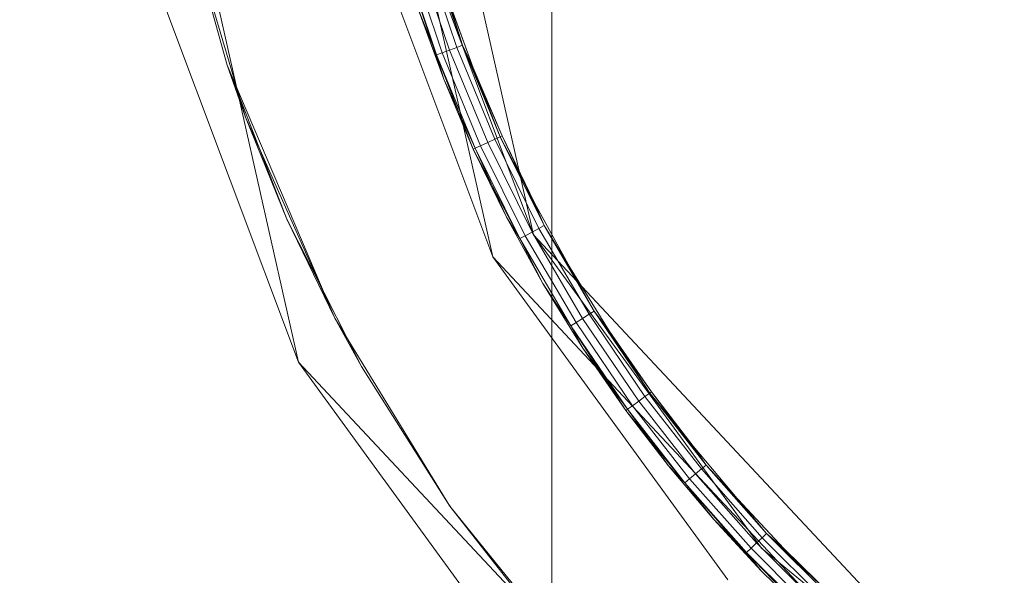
# Model space of a CAD drawing. Header units: millimetres. Extents: x 641988563 to 642234695, y 6457251462 to 6457368821.
# Tile 151 of 223: x 642047817 to 642047910, y 6457330921 to 6457330974. Entities that reach past the tile are written whole.
import ezdxf

# ---------------------------------------------------------------- set-up
doc = ezdxf.new("R2010")
doc.units = ezdxf.units.MM
doc.header["$MEASUREMENT"] = 0
doc.set_wipeout_variables(frame=1)
doc.linetypes.add('Wipeout_Contour', pattern=[1000, 0, -1000])
for name, color, linetype in [('_KUU_Maapind.AS', 7, 'Continuous'), ('_KUU_Piirded.AS', 7, 'Continuous'), ('_KUU_prügikastid.AS', 7, 'Continuous'), ('_KUU_Sisev_lagi.SA', 7, 'Continuous'), ('_KUU_TEEKATE.AS', 7, 'Continuous')]:
    doc.layers.add(name, color=color, linetype=linetype)

# ---------------------------------------------------------------- blocks, each defined once
blk = doc.blocks.new('___SOLID3D___41_BLOCK_[45]_1', base_point=(642047988.27, 6457331020.094))
at = {"layer": '_KUU_prügikastid.AS', "color": 9, "linetype": 'Continuous', "lineweight": 13}
for p, q in [((642047865.525, 6457330953.58), (642047848.852, 6457331027.382)), ((642047848.852, 6457331027.382), (642047865.525, 6457330953.58)), ((642047865.525, 6457330953.58), (642047848.852, 6457331027.382)), ((642047848.852, 6457331027.382), (642047865.525, 6457330953.58)), ((642047865.525, 6457330953.58), (642047852.094, 6457330989.33)), ((642047852.094, 6457330989.33), (642047865.525, 6457330953.58)), ((642047852.094, 6457330989.33), (642047865.525, 6457330953.58)), ((642047865.525, 6457330953.58), (642047852.094, 6457330989.33)), ((642047852.094, 6457330989.33), (642047865.525, 6457330953.58)), ((642047887.177, 6457330923.81), (642047865.525, 6457330953.58)), ((642047865.525, 6457330953.58), (642047887.177, 6457330923.81)), ((642047887.177, 6457330923.81), (642047865.525, 6457330953.58)), ((642047865.525, 6457330953.58), (642047913.732, 6457330902.049)), ((642047887.177, 6457330923.81), (642047865.525, 6457330953.58)), ((642047865.525, 6457330953.58), (642047913.732, 6457330902.049)), ((642047887.177, 6457330923.81), (642047865.525, 6457330953.58)), ((642047913.732, 6457330902.049), (642047865.525, 6457330953.58)), ((642047913.732, 6457330902.049), (642047887.177, 6457330923.81)), ((642047887.177, 6457330923.81), (642047913.732, 6457330902.049)), ((642047913.732, 6457330902.049), (642047887.177, 6457330923.81)), ((642047913.732, 6457330902.049), (642047887.177, 6457330923.81))]:
    blk.add_line(p, q, dxfattribs=at)
blk.add_point((642047865.525, 6457330953.58), dxfattribs=at)
blk.add_point((642047865.525, 6457330953.58), dxfattribs=at)
blk.add_point((642047865.525, 6457330953.58), dxfattribs=at)
blk.add_point((642047865.525, 6457330953.58), dxfattribs=at)
blk = doc.blocks.new('___SURFACE___42_BLOCK_[46]_1', base_point=(642047988.27, 6457331020.094))
at = {"layer": '_KUU_prügikastid.AS', "color": 9, "linetype": 'Continuous', "lineweight": 13}
for p, q in [((642047857.53, 6457330971.132), (642047854.502, 6457330980.138)), ((642047857.53, 6457330971.132), (642047854.502, 6457330980.138)), ((642047858.217, 6457330971.389), (642047855.205, 6457330980.348)), ((642047858.217, 6457330971.389), (642047855.205, 6457330980.348)), ((642047858.755, 6457330971.591), (642047855.756, 6457330980.512)), ((642047855.756, 6457330980.512), (642047858.755, 6457330971.591)), ((642047855.756, 6457330980.512), (642047859.777, 6457330969.464)), ((642047853.249, 6457330979.764), (642047856.304, 6457330970.673)), ((642047853.249, 6457330979.764), (642047856.986, 6457330968.364)), ((642047856.304, 6457330970.673), (642047853.249, 6457330979.764)), ((642047856.843, 6457330970.875), (642047853.799, 6457330979.928)), ((642047856.843, 6457330970.875), (642047853.799, 6457330979.928)), ((642047859.777, 6457330969.464), (642047857.361, 6457330976.087)), ((642047857.361, 6457330976.087), (642047858.755, 6457330971.591)), ((642047857.361, 6457330976.087), (642047859.777, 6457330969.464)), ((642047854.518, 6457330975.131), (642047856.986, 6457330968.364)), ((642047856.986, 6457330968.364), (642047854.518, 6457330975.131)), ((642047854.518, 6457330975.131), (642047856.304, 6457330970.673)), ((642047856.843, 6457330970.875), (642047856.304, 6457330970.673)), ((642047856.304, 6457330970.673), (642047856.843, 6457330970.875)), ((642047856.304, 6457330970.673), (642047856.843, 6457330970.875)), ((642047856.843, 6457330970.875), (642047856.304, 6457330970.673)), ((642047857.53, 6457330971.132), (642047856.843, 6457330970.875)), ((642047856.843, 6457330970.875), (642047857.53, 6457330971.132)), ((642047856.843, 6457330970.875), (642047857.53, 6457330971.132)), ((642047857.53, 6457330971.132), (642047856.843, 6457330970.875)), ((642047860.495, 6457330962.049), (642047856.843, 6457330970.875)), ((642047860.495, 6457330962.049), (642047856.843, 6457330970.875)), ((642047858.217, 6457330971.389), (642047857.53, 6457330971.132)), ((642047857.53, 6457330971.132), (642047858.217, 6457330971.389)), ((642047857.53, 6457330971.132), (642047858.217, 6457330971.389)), ((642047858.217, 6457330971.389), (642047857.53, 6457330971.132)), ((642047861.163, 6457330962.352), (642047857.53, 6457330971.132)), ((642047861.163, 6457330962.352), (642047857.53, 6457330971.132)), ((642047858.755, 6457330971.591), (642047858.217, 6457330971.389)), ((642047858.217, 6457330971.389), (642047858.755, 6457330971.591)), ((642047858.217, 6457330971.389), (642047858.755, 6457330971.591)), ((642047858.755, 6457330971.591), (642047858.217, 6457330971.389)), ((642047861.83, 6457330962.656), (642047858.217, 6457330971.389)), ((642047861.83, 6457330962.656), (642047858.217, 6457330971.389)), ((642047862.354, 6457330962.893), (642047858.755, 6457330971.591)), ((642047859.777, 6457330969.464), (642047858.755, 6457330971.591)), ((642047858.755, 6457330971.591), (642047859.777, 6457330969.464)), ((642047862.528, 6457330962.973), (642047858.755, 6457330971.591)), ((642047862.354, 6457330962.893), (642047858.755, 6457330971.591)), ((642047856.304, 6457330970.673), (642047856.986, 6457330968.364)), ((642047859.797, 6457330961.732), (642047856.304, 6457330970.673)), ((642047859.971, 6457330961.811), (642047856.304, 6457330970.673)), ((642047859.971, 6457330961.811), (642047856.304, 6457330970.673)), ((642047856.986, 6457330968.364), (642047856.304, 6457330970.673)), ((642047862.354, 6457330962.893), (642047859.777, 6457330969.464)), ((642047862.528, 6457330962.973), (642047859.777, 6457330969.464)), ((642047859.777, 6457330969.464), (642047862.528, 6457330962.973)), ((642047856.986, 6457330968.364), (642047859.797, 6457330961.732)), ((642047859.971, 6457330961.811), (642047856.986, 6457330968.364)), ((642047859.797, 6457330961.732), (642047856.986, 6457330968.364)), ((642047861.163, 6457330962.352), (642047860.495, 6457330962.049)), ((642047860.495, 6457330962.049), (642047861.163, 6457330962.352)), ((642047860.495, 6457330962.049), (642047861.163, 6457330962.352)), ((642047861.163, 6457330962.352), (642047860.495, 6457330962.049)), ((642047861.83, 6457330962.656), (642047861.163, 6457330962.352)), ((642047861.163, 6457330962.352), (642047861.83, 6457330962.656)), ((642047861.163, 6457330962.352), (642047861.83, 6457330962.656)), ((642047861.83, 6457330962.656), (642047861.163, 6457330962.352)), ((642047865.385, 6457330953.84), (642047861.163, 6457330962.352)), ((642047865.385, 6457330953.84), (642047861.163, 6457330962.352)), ((642047862.354, 6457330962.893), (642047861.83, 6457330962.656)), ((642047861.83, 6457330962.656), (642047862.354, 6457330962.893)), ((642047861.83, 6457330962.656), (642047862.354, 6457330962.893)), ((642047862.354, 6457330962.893), (642047861.83, 6457330962.656)), ((642047866.031, 6457330954.188), (642047861.83, 6457330962.656)), ((642047866.031, 6457330954.188), (642047861.83, 6457330962.656)), ((642047862.354, 6457330962.893), (642047862.528, 6457330962.973)), ((642047862.354, 6457330962.893), (642047862.528, 6457330962.973)), ((642047866.537, 6457330954.461), (642047862.354, 6457330962.893)), ((642047862.354, 6457330962.893), (642047866.537, 6457330954.461)), ((642047862.354, 6457330962.893), (642047865.608, 6457330956.63)), ((642047865.608, 6457330956.63), (642047862.528, 6457330962.973)), ((642047862.528, 6457330962.973), (642047866.537, 6457330954.461)), ((642047862.528, 6457330962.973), (642047865.608, 6457330956.63)), ((642047859.971, 6457330961.811), (642047859.797, 6457330961.732)), ((642047859.971, 6457330961.811), (642047859.797, 6457330961.732)), ((642047859.797, 6457330961.732), (642047862.943, 6457330955.252)), ((642047862.943, 6457330955.252), (642047859.797, 6457330961.732)), ((642047859.797, 6457330961.732), (642047864.233, 6457330953.219)), ((642047860.495, 6457330962.049), (642047859.971, 6457330961.811)), ((642047859.971, 6457330961.811), (642047860.495, 6457330962.049)), ((642047859.971, 6457330961.811), (642047860.495, 6457330962.049)), ((642047860.495, 6457330962.049), (642047859.971, 6457330961.811)), ((642047859.971, 6457330961.811), (642047864.233, 6457330953.219)), ((642047859.971, 6457330961.811), (642047862.943, 6457330955.252)), ((642047864.233, 6457330953.219), (642047859.971, 6457330961.811)), ((642047864.739, 6457330953.492), (642047860.495, 6457330962.049)), ((642047864.739, 6457330953.492), (642047860.495, 6457330962.049)), ((642047869.006, 6457330950.453), (642047865.608, 6457330956.63)), ((642047865.608, 6457330956.63), (642047866.537, 6457330954.461)), ((642047866.537, 6457330954.461), (642047865.608, 6457330956.63)), ((642047865.608, 6457330956.63), (642047869.006, 6457330950.453)), ((642047864.233, 6457330953.219), (642047862.943, 6457330955.252)), ((642047862.943, 6457330955.252), (642047866.416, 6457330948.94)), ((642047866.416, 6457330948.94), (642047862.943, 6457330955.252)), ((642047862.943, 6457330955.252), (642047864.233, 6457330953.219)), ((642047866.031, 6457330954.188), (642047865.385, 6457330953.84)), ((642047865.385, 6457330953.84), (642047866.031, 6457330954.188)), ((642047865.385, 6457330953.84), (642047866.031, 6457330954.188)), ((642047866.031, 6457330954.188), (642047865.385, 6457330953.84)), ((642047866.537, 6457330954.461), (642047866.031, 6457330954.188)), ((642047866.031, 6457330954.188), (642047866.537, 6457330954.461)), ((642047866.031, 6457330954.188), (642047866.537, 6457330954.461)), ((642047866.537, 6457330954.461), (642047866.031, 6457330954.188)), ((642047870.797, 6457330946.026), (642047866.031, 6457330954.188)), ((642047870.797, 6457330946.026), (642047866.031, 6457330954.188)), ((642047871.283, 6457330946.332), (642047866.537, 6457330954.461)), ((642047869.006, 6457330950.453), (642047866.537, 6457330954.461)), ((642047866.537, 6457330954.461), (642047871.283, 6457330946.332)), ((642047869.006, 6457330950.453), (642047866.537, 6457330954.461)), ((642047864.739, 6457330953.492), (642047864.233, 6457330953.219)), ((642047864.233, 6457330953.219), (642047864.739, 6457330953.492)), ((642047864.233, 6457330953.219), (642047864.739, 6457330953.492)), ((642047864.739, 6457330953.492), (642047864.233, 6457330953.219)), ((642047864.233, 6457330953.219), (642047869.07, 6457330944.937)), ((642047866.416, 6457330948.94), (642047864.233, 6457330953.219)), ((642047869.07, 6457330944.937), (642047864.233, 6457330953.219)), ((642047866.416, 6457330948.94), (642047864.233, 6457330953.219)), ((642047865.385, 6457330953.84), (642047864.739, 6457330953.492)), ((642047864.739, 6457330953.492), (642047865.385, 6457330953.84)), ((642047864.739, 6457330953.492), (642047865.385, 6457330953.84)), ((642047865.385, 6457330953.84), (642047864.739, 6457330953.492)), ((642047869.556, 6457330945.243), (642047864.739, 6457330953.492)), ((642047869.556, 6457330945.243), (642047864.739, 6457330953.492)), ((642047870.177, 6457330945.635), (642047865.385, 6457330953.84)), ((642047870.177, 6457330945.635), (642047865.385, 6457330953.84)), ((642047872.716, 6457330944.457), (642047869.006, 6457330950.453)), ((642047869.006, 6457330950.453), (642047871.283, 6457330946.332)), ((642047869.006, 6457330950.453), (642047871.283, 6457330946.332)), ((642047869.006, 6457330950.453), (642047872.716, 6457330944.457)), ((642047866.416, 6457330948.94), (642047869.07, 6457330944.937)), ((642047866.416, 6457330948.94), (642047870.206, 6457330942.814)), ((642047870.206, 6457330942.814), (642047866.416, 6457330948.94)), ((642047866.416, 6457330948.94), (642047869.07, 6457330944.937)), ((642047870.177, 6457330945.635), (642047869.556, 6457330945.243)), ((642047869.556, 6457330945.243), (642047870.177, 6457330945.635)), ((642047869.556, 6457330945.243), (642047870.177, 6457330945.635)), ((642047870.177, 6457330945.635), (642047869.556, 6457330945.243)), ((642047870.797, 6457330946.026), (642047870.177, 6457330945.635)), ((642047870.177, 6457330945.635), (642047870.797, 6457330946.026)), ((642047870.177, 6457330945.635), (642047870.797, 6457330946.026)), ((642047870.797, 6457330946.026), (642047870.177, 6457330945.635)), ((642047875.514, 6457330937.774), (642047870.177, 6457330945.635)), ((642047875.514, 6457330937.774), (642047870.177, 6457330945.635)), ((642047871.283, 6457330946.332), (642047870.797, 6457330946.026)), ((642047870.797, 6457330946.026), (642047871.283, 6457330946.332)), ((642047870.797, 6457330946.026), (642047871.283, 6457330946.332)), ((642047871.283, 6457330946.332), (642047870.797, 6457330946.026)), ((642047876.107, 6457330938.206), (642047870.797, 6457330946.026)), ((642047876.107, 6457330938.206), (642047870.797, 6457330946.026)), ((642047876.571, 6457330938.545), (642047871.283, 6457330946.332)), ((642047872.716, 6457330944.457), (642047871.283, 6457330946.332)), ((642047871.283, 6457330946.332), (642047872.716, 6457330944.457)), ((642047876.726, 6457330938.658), (642047871.283, 6457330946.332)), ((642047876.571, 6457330938.545), (642047871.283, 6457330946.332)), ((642047869.556, 6457330945.243), (642047869.07, 6457330944.937)), ((642047869.07, 6457330944.937), (642047869.556, 6457330945.243)), ((642047869.07, 6457330944.937), (642047869.556, 6457330945.243)), ((642047869.556, 6457330945.243), (642047869.07, 6457330944.937)), ((642047869.07, 6457330944.937), (642047870.206, 6457330942.814)), ((642047874.303, 6457330936.889), (642047869.07, 6457330944.937)), ((642047874.458, 6457330937.002), (642047869.07, 6457330944.937)), ((642047874.458, 6457330937.002), (642047869.07, 6457330944.937)), ((642047870.206, 6457330942.814), (642047869.07, 6457330944.937)), ((642047874.922, 6457330937.341), (642047869.556, 6457330945.243)), ((642047874.922, 6457330937.341), (642047869.556, 6457330945.243)), ((642047876.571, 6457330938.545), (642047872.716, 6457330944.457)), ((642047876.726, 6457330938.658), (642047872.716, 6457330944.457)), ((642047872.716, 6457330944.457), (642047876.726, 6457330938.658)), ((642047870.206, 6457330942.814), (642047874.303, 6457330936.889)), ((642047874.458, 6457330937.002), (642047870.206, 6457330942.814)), ((642047874.303, 6457330936.889), (642047870.206, 6457330942.814)), ((642047876.107, 6457330938.206), (642047875.514, 6457330937.774)), ((642047875.514, 6457330937.774), (642047876.107, 6457330938.206)), ((642047875.514, 6457330937.774), (642047876.107, 6457330938.206)), ((642047876.107, 6457330938.206), (642047875.514, 6457330937.774)), ((642047876.571, 6457330938.545), (642047876.107, 6457330938.206)), ((642047876.107, 6457330938.206), (642047876.571, 6457330938.545)), ((642047876.107, 6457330938.206), (642047876.571, 6457330938.545)), ((642047876.571, 6457330938.545), (642047876.107, 6457330938.206)), ((642047881.47, 6457330931.326), (642047876.107, 6457330938.206)), ((642047881.47, 6457330931.326), (642047876.107, 6457330938.206)), ((642047876.571, 6457330938.545), (642047876.726, 6457330938.658)), ((642047876.571, 6457330938.545), (642047876.726, 6457330938.658)), ((642047881.912, 6457330931.693), (642047876.571, 6457330938.545)), ((642047876.571, 6457330938.545), (642047881.912, 6457330931.693)), ((642047876.571, 6457330938.545), (642047880.686, 6457330933.495)), ((642047880.686, 6457330933.495), (642047876.726, 6457330938.658)), ((642047876.726, 6457330938.658), (642047881.912, 6457330931.693)), ((642047876.726, 6457330938.658), (642047880.686, 6457330933.495)), ((642047874.922, 6457330937.341), (642047874.458, 6457330937.002)), ((642047874.458, 6457330937.002), (642047874.922, 6457330937.341)), ((642047874.458, 6457330937.002), (642047874.922, 6457330937.341)), ((642047874.922, 6457330937.341), (642047874.458, 6457330937.002)), ((642047875.514, 6457330937.774), (642047874.922, 6457330937.341)), ((642047874.922, 6457330937.341), (642047875.514, 6457330937.774)), ((642047874.922, 6457330937.341), (642047875.514, 6457330937.774)), ((642047875.514, 6457330937.774), (642047874.922, 6457330937.341)), ((642047880.341, 6457330930.388), (642047874.922, 6457330937.341)), ((642047880.341, 6457330930.388), (642047874.922, 6457330937.341)), ((642047880.905, 6457330930.857), (642047875.514, 6457330937.774)), ((642047880.905, 6457330930.857), (642047875.514, 6457330937.774)), ((642047874.458, 6457330937.002), (642047874.303, 6457330936.889)), ((642047874.458, 6457330937.002), (642047874.303, 6457330936.889)), ((642047874.303, 6457330936.889), (642047878.349, 6457330931.614)), ((642047878.349, 6457330931.614), (642047874.303, 6457330936.889)), ((642047874.303, 6457330936.889), (642047879.899, 6457330930.021)), ((642047874.458, 6457330937.002), (642047879.899, 6457330930.021)), ((642047874.458, 6457330937.002), (642047878.349, 6457330931.614)), ((642047879.899, 6457330930.021), (642047874.458, 6457330937.002)), ((642047884.884, 6457330928.524), (642047880.686, 6457330933.495)), ((642047880.686, 6457330933.495), (642047881.912, 6457330931.693)), ((642047881.912, 6457330931.693), (642047880.686, 6457330933.495)), ((642047880.686, 6457330933.495), (642047884.884, 6457330928.524)), ((642047879.899, 6457330930.021), (642047878.349, 6457330931.614)), ((642047878.349, 6457330931.614), (642047882.638, 6457330926.535)), ((642047882.638, 6457330926.535), (642047878.349, 6457330931.614)), ((642047878.349, 6457330931.614), (642047879.899, 6457330930.021)), ((642047881.912, 6457330931.693), (642047881.47, 6457330931.326)), ((642047881.47, 6457330931.326), (642047881.912, 6457330931.693)), ((642047881.47, 6457330931.326), (642047881.912, 6457330931.693)), ((642047881.912, 6457330931.693), (642047881.47, 6457330931.326)), ((642047887.671, 6457330925.19), (642047881.912, 6457330931.693)), ((642047884.884, 6457330928.524), (642047881.912, 6457330931.693)), ((642047881.912, 6457330931.693), (642047887.671, 6457330925.19)), ((642047884.884, 6457330928.524), (642047881.912, 6457330931.693)), ((642047881.912, 6457330931.693), (642047889.312, 6457330923.756)), ((642047880.905, 6457330930.857), (642047880.341, 6457330930.388)), ((642047880.341, 6457330930.388), (642047880.905, 6457330930.857)), ((642047880.341, 6457330930.388), (642047880.905, 6457330930.857)), ((642047880.905, 6457330930.857), (642047880.341, 6457330930.388)), ((642047881.47, 6457330931.326), (642047880.905, 6457330930.857)), ((642047880.905, 6457330930.857), (642047881.47, 6457330931.326)), ((642047880.905, 6457330930.857), (642047881.47, 6457330931.326)), ((642047881.47, 6457330931.326), (642047880.905, 6457330930.857)), ((642047886.72, 6457330924.293), (642047880.905, 6457330930.857)), ((642047886.72, 6457330924.293), (642047880.905, 6457330930.857)), ((642047887.253, 6457330924.796), (642047881.47, 6457330931.326)), ((642047887.253, 6457330924.796), (642047881.47, 6457330931.326)), ((642047880.341, 6457330930.388), (642047879.899, 6457330930.021)), ((642047879.899, 6457330930.021), (642047880.341, 6457330930.388)), ((642047879.899, 6457330930.021), (642047880.341, 6457330930.388)), ((642047880.341, 6457330930.388), (642047879.899, 6457330930.021)), ((642047879.899, 6457330930.021), (642047885.768, 6457330923.395)), ((642047882.638, 6457330926.535), (642047879.899, 6457330930.021)), ((642047879.899, 6457330930.021), (642047887.162, 6457330921.663)), ((642047885.768, 6457330923.395), (642047879.899, 6457330930.021)), ((642047882.638, 6457330926.535), (642047879.899, 6457330930.021)), ((642047886.186, 6457330923.789), (642047880.341, 6457330930.388)), ((642047886.186, 6457330923.789), (642047880.341, 6457330930.388)), ((642047889.312, 6457330923.756), (642047884.884, 6457330928.524)), ((642047884.884, 6457330928.524), (642047887.671, 6457330925.19)), ((642047884.884, 6457330928.524), (642047889.312, 6457330923.756)), ((642047882.638, 6457330926.535), (642047887.162, 6457330921.663)), ((642047887.162, 6457330921.663), (642047882.638, 6457330926.535)), ((642047882.638, 6457330926.535), (642047885.768, 6457330923.395)), ((642047887.671, 6457330925.19), (642047887.253, 6457330924.796)), ((642047887.253, 6457330924.796), (642047887.671, 6457330925.19)), ((642047887.253, 6457330924.796), (642047887.671, 6457330925.19)), ((642047887.671, 6457330925.19), (642047887.253, 6457330924.796)), ((642047893.828, 6457330919.061), (642047887.671, 6457330925.19)), ((642047893.959, 6457330919.201), (642047887.671, 6457330925.19)), ((642047889.312, 6457330923.756), (642047887.671, 6457330925.19)), ((642047887.671, 6457330925.19), (642047893.828, 6457330919.061)), ((642047887.671, 6457330925.19), (642047893.959, 6457330919.201)), ((642047887.671, 6457330925.19), (642047889.312, 6457330923.756)), ((642047886.72, 6457330924.293), (642047886.186, 6457330923.789)), ((642047886.186, 6457330923.789), (642047886.72, 6457330924.293)), ((642047886.186, 6457330923.789), (642047886.72, 6457330924.293)), ((642047886.72, 6457330924.293), (642047886.186, 6457330923.789)), ((642047887.253, 6457330924.796), (642047886.72, 6457330924.293)), ((642047886.72, 6457330924.293), (642047887.253, 6457330924.796)), ((642047886.72, 6457330924.293), (642047887.253, 6457330924.796)), ((642047887.253, 6457330924.796), (642047886.72, 6457330924.293)), ((642047892.935, 6457330918.106), (642047886.72, 6457330924.293)), ((642047892.935, 6457330918.106), (642047886.72, 6457330924.293)), ((642047893.436, 6457330918.642), (642047887.253, 6457330924.796)), ((642047893.436, 6457330918.642), (642047887.253, 6457330924.796)), ((642047886.186, 6457330923.789), (642047885.768, 6457330923.395)), ((642047885.768, 6457330923.395), (642047886.186, 6457330923.789)), ((642047885.768, 6457330923.395), (642047886.186, 6457330923.789)), ((642047886.186, 6457330923.789), (642047885.768, 6457330923.395)), ((642047885.768, 6457330923.395), (642047892.041, 6457330917.15)), ((642047885.768, 6457330923.395), (642047891.91, 6457330917.01)), ((642047885.768, 6457330923.395), (642047887.162, 6457330921.663)), ((642047892.041, 6457330917.15), (642047885.768, 6457330923.395)), ((642047891.91, 6457330917.01), (642047885.768, 6457330923.395)), ((642047887.162, 6457330921.663), (642047885.768, 6457330923.395)), ((642047892.434, 6457330917.57), (642047886.186, 6457330923.789)), ((642047892.434, 6457330917.57), (642047886.186, 6457330923.789)), ((642047893.959, 6457330919.201), (642047889.312, 6457330923.756)), ((642047889.312, 6457330923.756), (642047893.959, 6457330919.201)), ((642047887.162, 6457330921.663), (642047891.91, 6457330917.01)), ((642047891.91, 6457330917.01), (642047887.162, 6457330921.663))]:
    blk.add_line(p, q, dxfattribs=at)
blk = doc.blocks.new('___SOLID3D___44_BLOCK_[47]_1', base_point=(642047988.27, 6457331020.094))
at = {"layer": '_KUU_prügikastid.AS', "color": 8, "linetype": 'Continuous', "lineweight": 13, "true_color": 0x6e6e6e}
for p, q in [((642047843.2, 6457330941.483), (642047823.495, 6457331028.707)), ((642047843.2, 6457330941.483), (642047823.495, 6457331028.707)), ((642047861.664, 6457330951.488), (642047844.467, 6457331027.611)), ((642047844.467, 6457331027.611), (642047861.664, 6457330951.488)), ((642047847.81, 6457330988.362), (642047861.664, 6457330951.488)), ((642047861.664, 6457330951.488), (642047847.81, 6457330988.362)), ((642047861.664, 6457330951.488), (642047847.81, 6457330988.362)), ((642047847.81, 6457330988.362), (642047861.664, 6457330951.488)), ((642047847.81, 6457330988.362), (642047861.664, 6457330951.488)), ((642047847.81, 6457330988.362), (642047861.664, 6457330951.488)), ((642047843.2, 6457330941.483), (642047827.326, 6457330983.735)), ((642047827.326, 6457330983.735), (642047843.2, 6457330941.483)), ((642047827.326, 6457330983.735), (642047843.2, 6457330941.483)), ((642047843.2, 6457330941.483), (642047827.326, 6457330983.735)), ((642047827.326, 6457330983.735), (642047843.2, 6457330941.483)), ((642047827.326, 6457330983.735), (642047843.2, 6457330941.483)), ((642047861.664, 6457330951.488), (642047883.997, 6457330920.781)), ((642047883.997, 6457330920.781), (642047861.664, 6457330951.488)), ((642047883.997, 6457330920.781), (642047861.664, 6457330951.488)), ((642047861.664, 6457330951.488), (642047911.388, 6457330898.336)), ((642047883.997, 6457330920.781), (642047861.664, 6457330951.488)), ((642047861.664, 6457330951.488), (642047911.388, 6457330898.336)), ((642047861.664, 6457330951.488), (642047883.997, 6457330920.781)), ((642047883.997, 6457330920.781), (642047861.664, 6457330951.488)), ((642047868.79, 6457330906.298), (642047843.2, 6457330941.483)), ((642047843.2, 6457330941.483), (642047868.79, 6457330906.298)), ((642047868.79, 6457330906.298), (642047843.2, 6457330941.483)), ((642047900.176, 6457330880.58), (642047843.2, 6457330941.483)), ((642047900.176, 6457330880.58), (642047843.2, 6457330941.483)), ((642047868.79, 6457330906.298), (642047843.2, 6457330941.483)), ((642047868.79, 6457330906.298), (642047843.2, 6457330941.483)), ((642047843.2, 6457330941.483), (642047868.79, 6457330906.298))]:
    blk.add_line(p, q, dxfattribs=at)
for p in [(642047861.664, 6457330951.488), (642047861.664, 6457330951.488), (642047861.664, 6457330951.488), (642047861.664, 6457330951.488), (642047843.2, 6457330941.483), (642047843.2, 6457330941.483), (642047843.2, 6457330941.483), (642047843.2, 6457330941.483)]:
    blk.add_point(p, dxfattribs=at)
blk = doc.blocks.new('___SOLID3D___45_BLOCK_[48]_1', base_point=(642047988.27, 6457331020.094))
at = {"layer": '_KUU_prügikastid.AS', "color": 8, "linetype": 'Continuous', "lineweight": 13, "true_color": 0x6e6e6e}
for p, q in [((642047823.495, 6457331028.707), (642047843.2, 6457330941.483)), ((642047843.2, 6457330941.483), (642047823.495, 6457331028.707)), ((642047843.2, 6457330941.483), (642047823.495, 6457331028.707)), ((642047823.495, 6457331028.707), (642047843.2, 6457330941.483)), ((642047861.664, 6457330951.488), (642047844.467, 6457331027.611)), ((642047844.467, 6457331027.611), (642047861.664, 6457330951.488)), ((642047861.664, 6457330951.488), (642047844.467, 6457331027.611)), ((642047844.467, 6457331027.611), (642047861.664, 6457330951.488)), ((642047861.664, 6457330951.488), (642047847.81, 6457330988.362)), ((642047847.81, 6457330988.362), (642047861.664, 6457330951.488)), ((642047847.81, 6457330988.362), (642047861.664, 6457330951.488)), ((642047847.81, 6457330988.362), (642047861.664, 6457330951.488)), ((642047861.664, 6457330951.488), (642047847.81, 6457330988.362)), ((642047847.81, 6457330988.362), (642047861.664, 6457330951.488)), ((642047827.326, 6457330983.735), (642047843.2, 6457330941.483)), ((642047843.2, 6457330941.483), (642047827.326, 6457330983.735)), ((642047827.326, 6457330983.735), (642047843.2, 6457330941.483)), ((642047827.326, 6457330983.735), (642047843.2, 6457330941.483)), ((642047827.326, 6457330983.735), (642047843.2, 6457330941.483)), ((642047843.2, 6457330941.483), (642047827.326, 6457330983.735)), ((642047883.997, 6457330920.781), (642047861.664, 6457330951.488)), ((642047861.664, 6457330951.488), (642047883.997, 6457330920.781)), ((642047861.664, 6457330951.488), (642047883.997, 6457330920.781)), ((642047883.997, 6457330920.781), (642047861.664, 6457330951.488)), ((642047911.388, 6457330898.336), (642047861.664, 6457330951.488)), ((642047883.997, 6457330920.781), (642047861.664, 6457330951.488)), ((642047861.664, 6457330951.488), (642047911.388, 6457330898.336)), ((642047883.997, 6457330920.781), (642047861.664, 6457330951.488)), ((642047861.664, 6457330951.488), (642047911.388, 6457330898.336)), ((642047911.388, 6457330898.336), (642047861.664, 6457330951.488)), ((642047843.2, 6457330941.483), (642047868.79, 6457330906.298)), ((642047868.79, 6457330906.298), (642047843.2, 6457330941.483)), ((642047843.2, 6457330941.483), (642047900.176, 6457330880.58)), ((642047868.79, 6457330906.298), (642047843.2, 6457330941.483)), ((642047843.2, 6457330941.483), (642047868.79, 6457330906.298)), ((642047868.79, 6457330906.298), (642047843.2, 6457330941.483)), ((642047900.176, 6457330880.58), (642047843.2, 6457330941.483)), ((642047900.176, 6457330880.58), (642047843.2, 6457330941.483)), ((642047843.2, 6457330941.483), (642047900.176, 6457330880.58)), ((642047868.79, 6457330906.298), (642047843.2, 6457330941.483))]:
    blk.add_line(p, q, dxfattribs=at)
for p in [(642047861.664, 6457330951.488), (642047861.664, 6457330951.488), (642047861.664, 6457330951.488), (642047843.2, 6457330941.483), (642047843.2, 6457330941.483), (642047843.2, 6457330941.483)]:
    blk.add_point(p, dxfattribs=at)
blk = doc.blocks.new('___SURFACE___46_BLOCK_[49]_1', base_point=(642047988.27, 6457331020.094))
at = {"layer": '_KUU_prügikastid.AS', "color": 8, "linetype": 'Continuous', "lineweight": 13, "true_color": 0x6e6e6e}
for p, q in [((642047832.203, 6457330984.836), (642047838.141, 6457330964.768)), ((642047838.141, 6457330964.768), (642047832.203, 6457330984.836)), ((642047832.203, 6457330984.836), (642047836.411, 6457330969.709)), ((642047838.141, 6457330964.768), (642047832.203, 6457330984.836)), ((642047836.411, 6457330969.709), (642047832.203, 6457330984.836)), ((642047836.411, 6457330969.709), (642047838.141, 6457330964.768)), ((642047838.141, 6457330964.768), (642047836.411, 6457330969.709)), ((642047836.411, 6457330969.709), (642047842.08, 6457330955.067)), ((642047846.647, 6457330945.646), (642047836.411, 6457330969.709)), ((642047842.08, 6457330955.067), (642047836.411, 6457330969.709)), ((642047842.08, 6457330955.067), (642047838.141, 6457330964.768)), ((642047846.647, 6457330945.646), (642047838.141, 6457330964.768)), ((642047838.141, 6457330964.768), (642047846.647, 6457330945.646)), ((642047846.647, 6457330945.646), (642047838.141, 6457330964.768)), ((642047838.141, 6457330964.768), (642047846.647, 6457330945.646)), ((642047842.08, 6457330955.067), (642047846.647, 6457330945.646)), ((642047842.08, 6457330955.067), (642047849.159, 6457330941.052)), ((642047849.159, 6457330941.052), (642047842.08, 6457330955.067)), ((642047842.08, 6457330955.067), (642047846.647, 6457330945.646)), ((642047849.159, 6457330941.052), (642047846.647, 6457330945.646)), ((642047846.647, 6457330945.646), (642047849.159, 6457330941.052)), ((642047857.575, 6457330927.797), (642047846.647, 6457330945.646)), ((642047846.647, 6457330945.646), (642047857.575, 6457330927.797)), ((642047857.575, 6457330927.797), (642047846.647, 6457330945.646)), ((642047846.647, 6457330945.646), (642047857.575, 6457330927.797)), ((642047849.159, 6457330941.052), (642047857.575, 6457330927.797)), ((642047849.159, 6457330941.052), (642047857.575, 6457330927.797)), ((642047857.575, 6457330927.797), (642047849.159, 6457330941.052)), ((642047857.575, 6457330927.797), (642047849.159, 6457330941.052)), ((642047857.575, 6457330927.797), (642047870.741, 6457330911.527)), ((642047870.741, 6457330911.527), (642047857.575, 6457330927.797)), ((642047857.575, 6457330927.797), (642047867.252, 6457330915.431)), ((642047870.741, 6457330911.527), (642047857.575, 6457330927.797)), ((642047867.252, 6457330915.431), (642047857.575, 6457330927.797))]:
    blk.add_line(p, q, dxfattribs=at)
for p in [(642047838.141, 6457330964.768), (642047838.141, 6457330964.768), (642047846.647, 6457330945.646), (642047857.575, 6457330927.797), (642047857.575, 6457330927.797), (642047857.575, 6457330927.797), (642047857.575, 6457330927.797), (642047857.575, 6457330927.797)]:
    blk.add_point(p, dxfattribs=at)
blk = doc.blocks.new('___SOLID3D___1EC76_BLOCK_[50]_1', base_point=(642047934.885, 6457330935.548))
at = {"layer": '_KUU_prügikastid.AS', "color": 9, "linetype": 'Continuous', "lineweight": 13}
for p, q in [((642047965.223, 6457330987.34), (642047901.164, 6457330885.891)), ((642047901.164, 6457330885.891), (642047965.223, 6457330987.34)), ((642047901.164, 6457330885.891), (642047965.223, 6457330987.34)), ((642047965.223, 6457330987.34), (642047901.164, 6457330885.891)), ((642047968.605, 6457330985.204), (642047965.223, 6457330987.34)), ((642047965.223, 6457330987.34), (642047968.605, 6457330985.204)), ((642047965.223, 6457330987.34), (642047968.605, 6457330985.204)), ((642047968.605, 6457330985.204), (642047965.223, 6457330987.34)), ((642047904.547, 6457330883.756), (642047968.605, 6457330985.204)), ((642047968.605, 6457330985.204), (642047904.547, 6457330883.756)), ((642047968.605, 6457330985.204), (642047904.547, 6457330883.756)), ((642047904.547, 6457330883.756), (642047968.605, 6457330985.204)), ((642047901.164, 6457330885.891), (642047904.547, 6457330883.756)), ((642047904.547, 6457330883.756), (642047901.164, 6457330885.891)), ((642047904.547, 6457330883.756), (642047901.164, 6457330885.891)), ((642047901.164, 6457330885.891), (642047904.547, 6457330883.756))]:
    blk.add_line(p, q, dxfattribs=at)
for p in [(642047965.223, 6457330987.34), (642047965.223, 6457330987.34), (642047968.605, 6457330985.204), (642047968.605, 6457330985.204), (642047901.164, 6457330885.891), (642047901.164, 6457330885.891), (642047904.547, 6457330883.756), (642047904.547, 6457330883.756)]:
    blk.add_point(p, dxfattribs=at)

msp = doc.modelspace()

# ---------------------------------------------------------------- hatches: boundary and pattern name
at = {"layer": '_KUU_Maapind.AS', "linetype": 'Continuous', "lineweight": 13, "true_color": 0xaaaaaa}
h = msp.add_hatch(dxfattribs=at)
h.set_pattern_fill('CUT_STONE_0001', color=253, style=0, pattern_type=2)
h.set_pattern_definition([(45, (642058367.07, 6457302852.51), (-95.45942, 95.45942), [0, -90, 0, -135]), (110, (642058667.07, 6457302852.51), (126.8585, 46.17272), [0, -66, 0, -114])])
h.paths.add_polyline_path([(642043876.667, 6457362983.97), (642100556.093, 6457327194.457), (642100611.554, 6457327159.436), (642101699.004, 6457328923.986), (642046565.692, 6457362857.759), (642045569.964, 6457363135.376), (642045552.834, 6457363108.248, 0.004546), (642045499.473, 6457363155.03), (642044210.954, 6457363514.279), (642043876.635, 6457362983.991)])
at = {"layer": '_KUU_Sisev_lagi.SA', "linetype": 'Continuous', "lineweight": 13, "true_color": 0xaaaaaa}
h = msp.add_hatch(dxfattribs=at)
h.set_pattern_fill('GRID_30X30_0001', color=253, style=0, pattern_type=2)
h.set_pattern_definition([(0, (642058367.07, 6457302552.5), (0, 300), []), (90, (642058367.07, 6457302552.5), (-300, 0), [])])
h.paths.add_polyline_path([(642045870.38, 6457328121.855), (642055666.625, 6457321936.139), (642057722.288, 6457325191.669), (642047926.043, 6457331377.386)])
at = {"layer": '_KUU_TEEKATE.AS', "linetype": 'Continuous', "lineweight": 13, "true_color": 0xe6e6e6}
h = msp.add_hatch(dxfattribs=at)
h.set_pattern_fill('VIIRUTUS_2_0001', color=254, style=0, pattern_type=2)
h.set_pattern_definition([(0, (642058367.07, 6457302552.51), (0, 100), [])])
h.paths.add_polyline_path([(642021510.395, 6457289561.024), (642033173.688, 6457282197.722, -0.162548), (642029976.766, 6457280123.015), (642025396.219, 6457282969.044), (642024435.613, 6457281391.867), (642042224.305, 6457270406.231), (642043124.659, 6457271832.265), (642038798.91, 6457274531.205, -0.165935), (642039161.825, 6457278415.241), (642047821.485, 6457272947.209), (642051339.401, 6457278518.49), (642056875.881, 6457287286.548), (642063565.105, 6457283093.37), (642078879.723, 6457307271.857), (642084525.612, 6457303706.832), (642093811.711, 6457318856.797), (642070867.588, 6457333344.848), (642056757.902, 6457342254.232), (642041359.114, 6457351977.332), (642047045.494, 6457360982.783), (642043884.52, 6457362978.741), (642038213.234, 6457353964.617, -0.409667), (642037125.822, 6457359506.996), (642037075.383, 6457359532.715), (642028982.395, 6457346919.343, -0.432307), (642034632.853, 6457347946.435), (642053020.726, 6457336335.72), (642067071.283, 6457327463.73), (642077951.494, 6457320593.422), (642060667.015, 6457293220.19), (642034327.007, 6457309852.528)])

# ---------------------------------------------------------------- next in the draw order: wipeouts: each hides what was drawn before it
at = {"color": 254, "linetype": 'Wipeout_Contour', "lineweight": 0, "ltscale": 25956755855.80904}
msp.add_wipeout([(642100906.907, 6457328155.612), (642044410, 6457363830), (642044303.218, 6457363660.892), (642100800.126, 6457327986.503)], dxfattribs=at).dxf.layer = '_KUU_Piirded.AS'

# ---------------------------------------------------------------- next in the draw order: block references
at = {"layer": '_KUU_prügikastid.AS', "color": 8, "linetype": 'Continuous', "lineweight": 13, "true_color": 0x6e6e6e}
for name in ['___SOLID3D___44_BLOCK_[47]_1', '___SOLID3D___45_BLOCK_[48]_1', '___SURFACE___46_BLOCK_[49]_1']:
    msp.add_blockref(name, (642047988.27, 6457331020.094), dxfattribs=at)
at = {"layer": '_KUU_prügikastid.AS', "color": 9, "linetype": 'Continuous', "lineweight": 13}
for name, p in [('___SURFACE___42_BLOCK_[46]_1', (642047988.27, 6457331020.094)), ('___SOLID3D___41_BLOCK_[45]_1', (642047988.27, 6457331020.094)), ('___SOLID3D___1EC76_BLOCK_[50]_1', (642047934.885, 6457330935.548))]:
    msp.add_blockref(name, p, dxfattribs=at)

# ---------------------------------------------------------------- next in the draw order: wipeouts: each hides what was drawn before it
at = {"color": 254, "linetype": 'Wipeout_Contour', "lineweight": 0, "ltscale": 32445959423.46259}
msp.add_wipeout([(642044432.672, 6457363679.509), (642044433.453, 6457363676.058), (642100985.38, 6457327967.222), (642100988.049, 6457327971.45), (642044434.005, 6457363681.623)], dxfattribs=at).dxf.layer = '_KUU_Piirded.AS'

doc.saveas('drawing.dxf')
